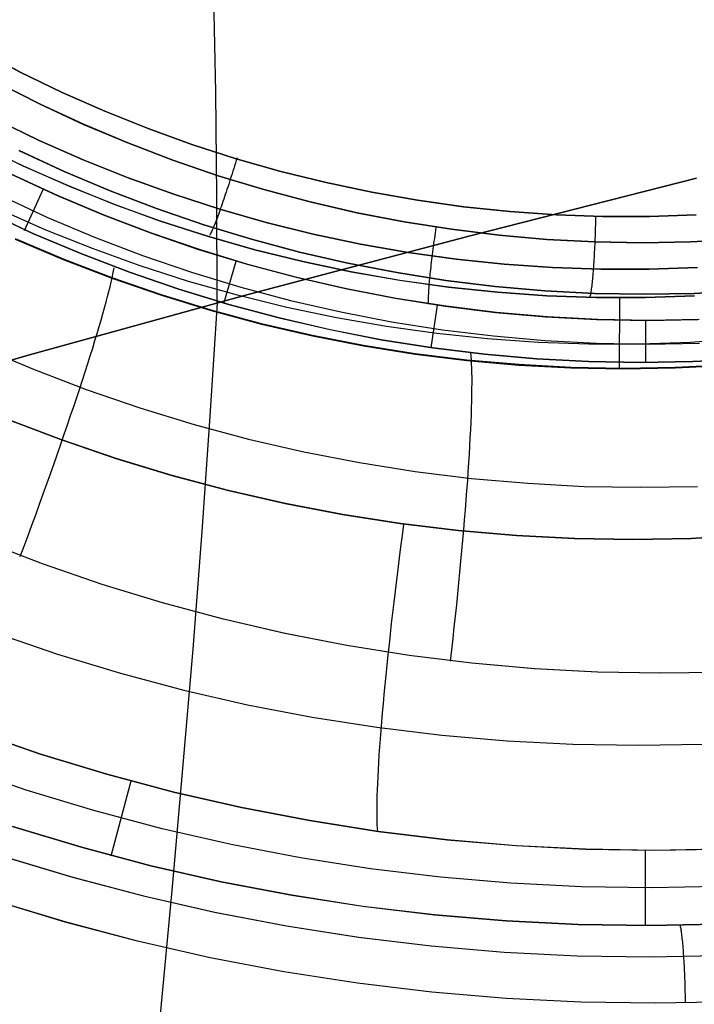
# Model space of a CAD drawing. Header units: millimetres. Extents: x -273 to 273, y -240 to 302.
# Tile 87 of 256: x -156 to -148, y 126 to 138. Entities that reach past the tile are written whole.
import ezdxf

# ---------------------------------------------------------------- set-up
doc = ezdxf.new("R2010")
doc.units = ezdxf.units.MM
doc.header["$MEASUREMENT"] = 0
doc.layers.add('IGES level 1', color=7, linetype='Continuous', true_color=0x3e413d)
doc.layers.add('IGES level 2', color=7, linetype='Continuous', true_color=0x008000)

msp = doc.modelspace()

# ---------------------------------------------------------------- linework, layer by layer
at = {"layer": 'IGES level 1'}
for p, q in [((-156.761, 137.749, 408.549), (-156.259, 137.485, 408.52)), ((-156.259, 137.485, 408.52), (-156.76, 137.749, 408.549)), ((-155.748, 137.238, 408.491), (-156.259, 137.485, 408.52)), ((-156.259, 137.485, 408.52), (-155.748, 137.238, 408.491)), ((-156.54, 137.358, 411.944), (-156.018, 137.094, 411.914)), ((-156.018, 137.094, 411.914), (-156.539, 137.358, 411.944)), ((-155.229, 137.009, 408.46), (-155.748, 137.238, 408.491)), ((-155.748, 137.238, 408.491), (-155.229, 137.009, 408.46)), ((-155.488, 136.849, 411.883), (-156.018, 137.094, 411.914)), ((-156.018, 137.094, 411.914), (-155.488, 136.848, 411.883)), ((-154.703, 136.798, 408.429), (-155.229, 137.009, 408.46)), ((-155.229, 137.009, 408.46), (-154.703, 136.798, 408.429)), ((-156.031, 136.654, 408.291), (-156.561, 136.911, 408.321)), ((-156.561, 136.911, 408.321), (-156.03, 136.654, 408.291)), ((-154.95, 136.622, 411.851), (-155.488, 136.849, 411.883)), ((-155.488, 136.848, 411.883), (-154.95, 136.622, 411.851)), ((-154.17, 136.605, 408.397), (-154.703, 136.798, 408.429)), ((-154.703, 136.798, 408.429), (-154.17, 136.605, 408.397)), ((-155.492, 136.416, 408.259), (-156.031, 136.654, 408.291)), ((-156.03, 136.654, 408.291), (-155.492, 136.416, 408.259)), ((-154.404, 136.413, 411.819), (-154.95, 136.622, 411.851)), ((-154.95, 136.622, 411.851), (-154.404, 136.413, 411.819)), ((-156.223, 136.341, 407.753), (-156.764, 136.603, 407.782)), ((-156.764, 136.603, 407.782), (-156.223, 136.342, 407.753)), ((-156.275, 136.529, 412.168), (-155.724, 136.274, 412.136)), ((-155.724, 136.274, 412.136), (-156.274, 136.529, 412.168)), ((-153.63, 136.431, 408.365), (-154.17, 136.605, 408.397)), ((-154.17, 136.605, 408.397), (-153.63, 136.431, 408.365)), ((-154.945, 136.197, 408.227), (-155.492, 136.416, 408.259)), ((-155.492, 136.416, 408.259), (-154.945, 136.197, 408.227)), ((-153.851, 136.224, 411.785), (-154.404, 136.413, 411.819)), ((-154.404, 136.413, 411.819), (-153.852, 136.224, 411.785)), ((-153.64, 136.376, 408.365), (-153.65, 136.343, 408.364)), ((-153.63, 136.409, 408.366), (-153.64, 136.376, 408.365)), ((-153.62, 136.442, 408.365), (-153.63, 136.409, 408.366)), ((-153.085, 136.276, 408.332), (-153.63, 136.431, 408.365)), ((-153.63, 136.431, 408.365), (-153.085, 136.276, 408.332)), ((-156.223, 136.342, 407.753), (-155.673, 136.099, 407.723)), ((-155.674, 136.099, 407.723), (-156.223, 136.341, 407.753)), ((-155.166, 136.039, 412.103), (-155.724, 136.274, 412.136)), ((-155.724, 136.274, 412.136), (-155.166, 136.039, 412.103)), ((-153.671, 136.277, 408.357), (-153.681, 136.245, 408.352)), ((-153.661, 136.31, 408.361), (-153.671, 136.277, 408.357)), ((-153.65, 136.343, 408.364), (-153.661, 136.31, 408.361)), ((-152.535, 136.14, 408.298), (-153.085, 136.276, 408.332)), ((-153.085, 136.276, 408.332), (-152.535, 136.14, 408.298)), ((-156.378, 136.246, 412.652), (-155.818, 135.987, 412.621)), ((-155.808, 135.983, 412.621), (-156.369, 136.243, 412.651)), ((-154.391, 135.997, 408.194), (-154.945, 136.197, 408.227)), ((-154.945, 136.197, 408.227), (-154.391, 135.997, 408.194)), ((-153.852, 136.224, 411.785), (-153.293, 136.054, 411.751)), ((-153.293, 136.054, 411.751), (-153.851, 136.224, 411.785)), ((-153.712, 136.149, 408.329), (-153.722, 136.117, 408.319)), ((-153.702, 136.18, 408.338), (-153.712, 136.149, 408.329)), ((-153.692, 136.212, 408.345), (-153.702, 136.18, 408.338)), ((-153.681, 136.245, 408.352), (-153.692, 136.212, 408.345)), ((-151.98, 136.023, 408.263), (-152.535, 136.14, 408.298)), ((-152.535, 136.14, 408.298), (-151.98, 136.023, 408.263)), ((-155.984, 136.052, 412.634), (-156.211, 135.552, 414.683)), ((-155.116, 135.875, 407.692), (-155.674, 136.099, 407.723)), ((-155.673, 136.099, 407.723), (-155.116, 135.876, 407.692)), ((-154.599, 135.823, 412.069), (-155.166, 136.039, 412.103)), ((-155.166, 136.039, 412.103), (-154.6, 135.823, 412.069)), ((-153.753, 136.025, 408.283), (-153.763, 135.995, 408.268)), ((-153.743, 136.055, 408.296), (-153.753, 136.025, 408.283)), ((-153.732, 136.086, 408.308), (-153.743, 136.055, 408.296)), ((-153.722, 136.117, 408.319), (-153.732, 136.086, 408.308)), ((-152.728, 135.904, 411.717), (-153.293, 136.054, 411.751)), ((-153.293, 136.054, 411.751), (-152.729, 135.904, 411.717)), ((-151.422, 135.925, 408.228), (-151.98, 136.023, 408.263)), ((-151.98, 136.023, 408.263), (-151.422, 135.925, 408.228)), ((-156.505, 135.985, 413.741), (-155.935, 135.721, 413.709)), ((-155.818, 135.987, 412.621), (-155.249, 135.747, 412.589)), ((-155.239, 135.743, 412.589), (-155.808, 135.983, 412.621)), ((-153.83, 135.816, 408.16), (-154.391, 135.997, 408.194)), ((-154.391, 135.997, 408.194), (-153.83, 135.816, 408.16)), ((-153.792, 135.909, 408.219), (-153.802, 135.881, 408.2)), ((-153.782, 135.937, 408.236), (-153.792, 135.909, 408.219)), ((-153.773, 135.966, 408.253), (-153.782, 135.937, 408.236)), ((-153.763, 135.995, 408.268), (-153.773, 135.966, 408.253)), ((-152.729, 135.904, 411.717), (-152.16, 135.773, 411.681)), ((-152.159, 135.773, 411.681), (-152.728, 135.904, 411.717)), ((-150.86, 135.846, 408.193), (-151.422, 135.925, 408.228)), ((-151.422, 135.925, 408.228), (-150.861, 135.846, 408.193)), ((-156.108, 135.522, 414.671), (-156.685, 135.79, 414.712)), ((-156.685, 135.79, 414.712), (-156.108, 135.522, 414.671)), ((-155.956, 135.566, 405.499), (-156.523, 135.816, 405.521)), ((-155.116, 135.876, 407.692), (-154.551, 135.672, 407.66)), ((-154.551, 135.671, 407.66), (-155.116, 135.875, 407.692)), ((-154.6, 135.823, 412.069), (-154.026, 135.627, 412.034)), ((-154.026, 135.627, 412.034), (-154.599, 135.823, 412.069)), ((-153.839, 135.777, 408.116), (-153.847, 135.753, 408.093)), ((-153.83, 135.802, 408.139), (-153.839, 135.777, 408.116)), ((-153.82, 135.827, 408.16), (-153.83, 135.802, 408.139)), ((-153.264, 135.655, 408.125), (-153.83, 135.816, 408.16)), ((-153.83, 135.816, 408.16), (-153.264, 135.655, 408.125)), ((-153.811, 135.854, 408.181), (-153.82, 135.828, 408.16)), ((-153.802, 135.881, 408.2), (-153.811, 135.854, 408.181)), ((-150.861, 135.846, 408.193), (-150.297, 135.787, 408.157)), ((-150.297, 135.787, 408.157), (-150.86, 135.846, 408.193)), ((-149.731, 135.748, 408.12), (-150.297, 135.787, 408.157)), ((-150.297, 135.787, 408.157), (-149.732, 135.748, 408.12)), ((-155.935, 135.721, 413.709), (-155.356, 135.477, 413.676)), ((-155.249, 135.747, 412.589), (-154.673, 135.527, 412.557)), ((-154.662, 135.523, 412.556), (-155.239, 135.743, 412.589)), ((-154.551, 135.672, 407.66), (-153.979, 135.487, 407.627)), ((-153.979, 135.487, 407.627), (-154.551, 135.671, 407.66)), ((-153.88, 135.666, 407.992), (-153.888, 135.646, 407.965)), ((-153.872, 135.686, 408.018), (-153.88, 135.666, 407.992)), ((-153.864, 135.708, 408.044), (-153.872, 135.686, 408.018)), ((-153.856, 135.73, 408.069), (-153.864, 135.708, 408.044)), ((-153.847, 135.753, 408.093), (-153.856, 135.73, 408.069)), ((-152.16, 135.773, 411.681), (-151.586, 135.662, 411.646)), ((-151.586, 135.662, 411.645), (-152.159, 135.773, 411.681)), ((-151.009, 135.571, 411.609), (-151.586, 135.662, 411.645)), ((-151.586, 135.662, 411.646), (-151.01, 135.571, 411.609)), ((-149.732, 135.748, 408.12), (-149.165, 135.728, 408.083)), ((-149.165, 135.728, 408.083), (-149.731, 135.748, 408.12)), ((-149.256, 135.66, 408.088), (-149.257, 135.626, 408.086)), ((-149.255, 135.695, 408.089), (-149.256, 135.66, 408.088)), ((-149.254, 135.729, 408.089), (-149.255, 135.695, 408.089)), ((-148.598, 135.728, 408.046), (-149.165, 135.728, 408.083)), ((-149.165, 135.728, 408.083), (-148.599, 135.728, 408.046)), ((-148.599, 135.728, 408.046), (-148.032, 135.747, 408.009)), ((-148.032, 135.747, 408.009), (-148.598, 135.728, 408.046)), ((-155.381, 135.337, 405.477), (-155.956, 135.566, 405.499)), ((-153.446, 135.451, 411.999), (-154.026, 135.627, 412.034)), ((-154.026, 135.627, 412.034), (-153.446, 135.451, 411.999)), ((-153.929, 135.548, 407.788), (-153.935, 135.535, 407.756)), ((-153.923, 135.562, 407.819), (-153.929, 135.548, 407.788)), ((-153.916, 135.576, 407.849), (-153.923, 135.562, 407.819)), ((-153.91, 135.592, 407.879), (-153.916, 135.576, 407.849)), ((-153.903, 135.609, 407.908), (-153.91, 135.592, 407.879)), ((-153.895, 135.627, 407.937), (-153.903, 135.609, 407.908)), ((-153.888, 135.646, 407.965), (-153.895, 135.627, 407.937)), ((-152.692, 135.513, 408.09), (-153.264, 135.655, 408.125)), ((-153.264, 135.655, 408.125), (-152.692, 135.513, 408.09)), ((-151.204, 135.561, 411.623), (-151.208, 135.527, 411.625)), ((-151.199, 135.595, 411.621), (-151.204, 135.561, 411.623)), ((-151.01, 135.571, 411.609), (-150.43, 135.5, 411.572)), ((-150.43, 135.5, 411.572), (-151.009, 135.571, 411.609)), ((-149.259, 135.557, 408.078), (-149.26, 135.523, 408.072)), ((-149.258, 135.591, 408.082), (-149.259, 135.557, 408.078)), ((-149.257, 135.626, 408.086), (-149.258, 135.591, 408.082)), ((-156.32, 135.451, 404.555), (-155.736, 135.203, 404.52)), ((-155.735, 135.207, 404.52), (-156.319, 135.455, 404.555)), ((-155.523, 135.275, 414.629), (-156.108, 135.522, 414.671)), ((-156.108, 135.522, 414.671), (-155.523, 135.275, 414.629)), ((-155.356, 135.477, 413.676), (-154.77, 135.253, 413.642)), ((-154.673, 135.527, 412.557), (-154.089, 135.327, 412.524)), ((-154.078, 135.324, 412.523), (-154.662, 135.523, 412.556)), ((-153.402, 135.323, 407.594), (-153.979, 135.487, 407.627)), ((-153.979, 135.487, 407.627), (-153.402, 135.323, 407.594)), ((-153.95, 135.503, 407.659), (-153.955, 135.494, 407.626)), ((-153.945, 135.512, 407.692), (-153.95, 135.503, 407.659)), ((-153.94, 135.523, 407.724), (-153.945, 135.512, 407.692)), ((-153.935, 135.535, 407.756), (-153.94, 135.523, 407.724)), ((-152.861, 135.295, 411.963), (-153.446, 135.451, 411.999)), ((-153.446, 135.451, 411.999), (-152.861, 135.295, 411.963)), ((-152.116, 135.392, 408.054), (-152.692, 135.513, 408.09)), ((-152.692, 135.513, 408.09), (-152.116, 135.392, 408.054)), ((-151.223, 135.427, 411.641), (-151.227, 135.394, 411.648)), ((-151.218, 135.46, 411.634), (-151.223, 135.427, 411.641)), ((-151.213, 135.494, 411.629), (-151.218, 135.46, 411.634)), ((-151.208, 135.527, 411.625), (-151.213, 135.494, 411.629)), ((-149.848, 135.449, 411.535), (-150.43, 135.5, 411.572)), ((-150.43, 135.5, 411.572), (-149.849, 135.449, 411.535)), ((-149.849, 135.449, 411.535), (-149.266, 135.419, 411.497)), ((-149.265, 135.419, 411.497), (-149.848, 135.449, 411.535)), ((-149.266, 135.419, 411.497), (-148.682, 135.408, 411.459)), ((-149.264, 135.422, 408.048), (-149.265, 135.389, 408.037)), ((-148.681, 135.408, 411.459), (-149.265, 135.419, 411.497)), ((-149.263, 135.456, 408.057), (-149.264, 135.422, 408.048)), ((-149.261, 135.489, 408.065), (-149.263, 135.456, 408.057)), ((-149.26, 135.523, 408.072), (-149.261, 135.489, 408.065)), ((-148.682, 135.408, 411.459), (-148.098, 135.418, 411.42)), ((-148.098, 135.418, 411.42), (-148.681, 135.408, 411.459)), ((-147.515, 135.448, 411.381), (-148.098, 135.418, 411.42)), ((-148.098, 135.418, 411.42), (-147.515, 135.448, 411.381)), ((-154.799, 135.127, 405.453), (-155.381, 135.337, 405.477)), ((-154.089, 135.327, 412.524), (-153.498, 135.147, 412.49)), ((-153.487, 135.144, 412.489), (-154.078, 135.324, 412.523)), ((-152.819, 135.178, 407.56), (-153.402, 135.323, 407.594)), ((-153.402, 135.323, 407.594), (-152.819, 135.179, 407.56)), ((-151.536, 135.29, 408.018), (-152.116, 135.392, 408.054)), ((-152.116, 135.392, 408.054), (-151.536, 135.29, 408.018)), ((-151.236, 135.329, 411.666), (-151.24, 135.296, 411.677)), ((-151.232, 135.361, 411.656), (-151.236, 135.329, 411.666)), ((-151.227, 135.394, 411.648), (-151.232, 135.361, 411.656)), ((-149.269, 135.325, 408.013), (-149.27, 135.293, 407.999)), ((-149.267, 135.357, 408.026), (-149.269, 135.325, 408.013)), ((-149.265, 135.389, 408.037), (-149.267, 135.357, 408.026)), ((-155.736, 135.203, 404.52), (-155.143, 134.975, 404.485)), ((-155.142, 134.979, 404.485), (-155.735, 135.207, 404.52)), ((-154.929, 135.048, 414.586), (-155.523, 135.275, 414.629)), ((-155.523, 135.275, 414.629), (-154.929, 135.048, 414.586)), ((-154.77, 135.253, 413.642), (-154.175, 135.05, 413.607)), ((-153.634, 135.18, 412.499), (-153.785, 134.665, 414.503)), ((-152.27, 135.159, 411.926), (-152.861, 135.295, 411.963)), ((-152.861, 135.295, 411.963), (-152.27, 135.159, 411.926)), ((-152.819, 135.179, 407.56), (-152.231, 135.054, 407.526)), ((-152.231, 135.054, 407.525), (-152.819, 135.178, 407.56)), ((-150.953, 135.208, 407.981), (-151.536, 135.29, 408.018)), ((-151.536, 135.29, 408.018), (-150.953, 135.208, 407.981)), ((-151.252, 135.202, 411.715), (-151.255, 135.172, 411.731)), ((-151.248, 135.233, 411.702), (-151.252, 135.202, 411.715)), ((-151.244, 135.265, 411.689), (-151.248, 135.233, 411.702)), ((-151.24, 135.296, 411.677), (-151.244, 135.265, 411.689)), ((-150.367, 135.147, 407.943), (-150.953, 135.208, 407.981)), ((-150.953, 135.208, 407.981), (-150.367, 135.147, 407.943)), ((-149.275, 135.201, 407.951), (-149.277, 135.172, 407.933)), ((-149.274, 135.231, 407.968), (-149.275, 135.201, 407.951)), ((-149.272, 135.262, 407.984), (-149.274, 135.231, 407.968)), ((-149.27, 135.293, 407.999), (-149.272, 135.262, 407.984)), ((-155.132, 135.024, 414.864), (-155.124, 135.066, 414.734)), ((-155.124, 135.066, 414.734), (-155.118, 135.104, 414.603)), ((-154.21, 134.938, 405.43), (-154.799, 135.127, 405.453)), ((-153.498, 135.147, 412.49), (-152.902, 134.988, 412.455)), ((-152.891, 134.985, 412.454), (-153.487, 135.144, 412.489)), ((-151.675, 135.044, 411.889), (-152.27, 135.159, 411.926)), ((-152.27, 135.159, 411.926), (-151.676, 135.044, 411.889)), ((-151.265, 135.084, 411.782), (-151.268, 135.055, 411.801)), ((-151.262, 135.112, 411.764), (-151.265, 135.084, 411.782)), ((-151.259, 135.142, 411.747), (-151.262, 135.112, 411.764)), ((-151.255, 135.172, 411.731), (-151.259, 135.142, 411.747)), ((-149.78, 135.106, 407.905), (-150.367, 135.147, 407.943)), ((-150.367, 135.147, 407.943), (-149.78, 135.106, 407.905)), ((-149.192, 135.085, 407.867), (-149.78, 135.106, 407.905)), ((-149.78, 135.106, 407.905), (-149.192, 135.085, 407.867)), ((-149.285, 135.061, 407.852), (-149.287, 135.036, 407.83)), ((-149.283, 135.087, 407.873), (-149.285, 135.061, 407.852)), ((-149.281, 135.115, 407.894), (-149.283, 135.087, 407.873)), ((-149.279, 135.143, 407.914), (-149.281, 135.115, 407.894)), ((-149.277, 135.172, 407.933), (-149.279, 135.143, 407.914)), ((-148.603, 135.085, 407.829), (-149.192, 135.085, 407.867)), ((-149.192, 135.085, 407.867), (-148.603, 135.085, 407.829)), ((-148.015, 135.105, 407.79), (-148.603, 135.085, 407.829)), ((-148.603, 135.085, 407.829), (-148.015, 135.105, 407.79)), ((-155.153, 134.927, 415.119), (-155.142, 134.978, 414.992)), ((-155.143, 134.975, 404.485), (-154.542, 134.768, 404.449)), ((-155.142, 134.978, 414.992), (-155.132, 135.024, 414.864)), ((-154.541, 134.772, 404.449), (-155.142, 134.979, 404.485)), ((-154.328, 134.841, 414.542), (-154.929, 135.048, 414.586)), ((-154.929, 135.048, 414.586), (-154.328, 134.842, 414.542)), ((-153.615, 134.769, 405.406), (-154.21, 134.938, 405.43)), ((-154.175, 135.05, 413.607), (-153.575, 134.867, 413.572)), ((-152.902, 134.988, 412.455), (-152.301, 134.849, 412.42)), ((-152.289, 134.847, 412.419), (-152.891, 134.985, 412.454)), ((-151.64, 134.95, 407.49), (-152.231, 135.054, 407.525)), ((-152.231, 135.054, 407.526), (-151.64, 134.951, 407.49)), ((-151.676, 135.044, 411.889), (-151.077, 134.95, 411.851)), ((-151.077, 134.95, 411.851), (-151.675, 135.044, 411.889)), ((-151.64, 134.951, 407.49), (-151.045, 134.868, 407.455)), ((-151.045, 134.867, 407.455), (-151.64, 134.95, 407.49)), ((-151.279, 134.949, 411.887), (-151.281, 134.926, 411.909)), ((-151.277, 134.974, 411.865), (-151.279, 134.949, 411.887)), ((-151.274, 135.001, 411.842), (-151.276, 134.975, 411.864)), ((-151.271, 135.028, 411.821), (-151.274, 135.001, 411.842)), ((-151.268, 135.055, 411.801), (-151.271, 135.028, 411.821)), ((-150.476, 134.876, 411.813), (-151.077, 134.95, 411.851)), ((-151.077, 134.95, 411.851), (-150.476, 134.876, 411.813)), ((-149.296, 134.943, 407.733), (-149.298, 134.922, 407.707)), ((-149.294, 134.965, 407.758), (-149.296, 134.943, 407.733)), ((-149.291, 134.988, 407.783), (-149.294, 134.965, 407.758)), ((-149.289, 135.011, 407.807), (-149.291, 134.988, 407.783)), ((-149.287, 135.036, 407.83), (-149.289, 135.011, 407.807)), ((-155.18, 134.815, 415.367), (-155.166, 134.873, 415.244)), ((-155.166, 134.873, 415.244), (-155.153, 134.927, 415.119)), ((-154.328, 134.842, 414.542), (-153.72, 134.656, 414.497)), ((-153.72, 134.656, 414.497), (-154.328, 134.841, 414.542)), ((-153.575, 134.867, 413.572), (-152.968, 134.706, 413.536)), ((-152.301, 134.849, 412.42), (-151.695, 134.732, 412.384)), ((-151.683, 134.73, 412.383), (-152.289, 134.847, 412.419)), ((-151.289, 134.818, 412.034), (-151.29, 134.799, 412.061)), ((-151.288, 134.838, 412.008), (-151.289, 134.818, 412.034)), ((-151.286, 134.859, 411.982), (-151.288, 134.838, 412.008)), ((-151.285, 134.88, 411.957), (-151.286, 134.859, 411.982)), ((-151.283, 134.903, 411.933), (-151.285, 134.88, 411.957)), ((-151.281, 134.926, 411.909), (-151.283, 134.903, 411.933)), ((-151.045, 134.868, 407.455), (-150.448, 134.805, 407.419)), ((-150.448, 134.805, 407.419), (-151.045, 134.867, 407.455)), ((-149.872, 134.824, 411.774), (-150.476, 134.876, 411.813)), ((-150.476, 134.876, 411.813), (-149.872, 134.824, 411.774)), ((-149.267, 134.792, 411.735), (-149.872, 134.824, 411.774)), ((-149.872, 134.824, 411.774), (-149.267, 134.792, 411.735)), ((-149.309, 134.83, 407.567), (-149.311, 134.814, 407.538)), ((-149.307, 134.846, 407.597), (-149.309, 134.83, 407.567)), ((-149.305, 134.864, 407.625), (-149.307, 134.846, 407.597)), ((-149.302, 134.882, 407.653), (-149.305, 134.864, 407.625)), ((-149.3, 134.902, 407.68), (-149.302, 134.882, 407.653)), ((-149.298, 134.922, 407.707), (-149.3, 134.902, 407.68)), ((-147.451, 134.823, 411.615), (-148.056, 134.792, 411.655)), ((-148.056, 134.792, 411.655), (-147.451, 134.823, 411.615)), ((-155.213, 134.687, 415.607), (-155.196, 134.753, 415.488)), ((-155.196, 134.753, 415.488), (-155.18, 134.815, 415.367)), ((-154.542, 134.768, 404.449), (-153.935, 134.582, 404.412)), ((-153.934, 134.586, 404.412), (-154.541, 134.772, 404.449)), ((-153.014, 134.621, 405.381), (-153.615, 134.769, 405.406)), ((-152.968, 134.706, 413.536), (-152.356, 134.565, 413.499)), ((-151.695, 134.732, 412.384), (-151.086, 134.635, 412.347)), ((-151.073, 134.634, 412.347), (-151.683, 134.73, 412.383)), ((-151.292, 134.764, 412.117), (-151.293, 134.748, 412.146)), ((-151.293, 134.748, 412.146), (-151.293, 134.733, 412.175)), ((-151.293, 134.733, 412.175), (-151.293, 134.719, 412.205)), ((-151.293, 134.719, 412.205), (-151.293, 134.705, 412.235)), ((-151.293, 134.705, 412.235), (-151.293, 134.693, 412.266)), ((-151.291, 134.781, 412.089), (-151.292, 134.764, 412.117)), ((-151.29, 134.799, 412.061), (-151.291, 134.781, 412.089)), ((-149.849, 134.763, 407.382), (-150.448, 134.805, 407.419)), ((-150.448, 134.805, 407.419), (-149.849, 134.763, 407.382)), ((-149.249, 134.742, 407.345), (-149.849, 134.763, 407.382)), ((-149.849, 134.763, 407.382), (-149.249, 134.742, 407.346)), ((-149.323, 134.753, 407.382), (-149.325, 134.743, 407.35)), ((-149.321, 134.763, 407.414), (-149.323, 134.753, 407.382)), ((-149.318, 134.774, 407.446), (-149.321, 134.763, 407.414)), ((-149.316, 134.787, 407.477), (-149.318, 134.774, 407.446)), ((-149.314, 134.8, 407.507), (-149.316, 134.787, 407.477)), ((-149.311, 134.814, 407.538), (-149.314, 134.8, 407.507)), ((-148.662, 134.781, 411.695), (-149.267, 134.792, 411.735)), ((-149.267, 134.792, 411.735), (-148.662, 134.781, 411.695)), ((-148.649, 134.742, 407.308), (-149.249, 134.742, 407.345)), ((-149.249, 134.742, 407.346), (-148.649, 134.742, 407.308)), ((-148.965, 133.874, 404.098), (-148.96, 134.739, 407.328)), ((-148.056, 134.792, 411.655), (-148.662, 134.781, 411.695)), ((-148.662, 134.781, 411.695), (-148.056, 134.792, 411.655)), ((-148.049, 134.762, 407.271), (-148.649, 134.742, 407.308)), ((-148.649, 134.742, 407.308), (-148.049, 134.762, 407.271)), ((-155.253, 134.544, 415.837), (-155.232, 134.617, 415.723)), ((-155.232, 134.617, 415.723), (-155.213, 134.687, 415.607)), ((-153.935, 134.582, 404.412), (-153.321, 134.417, 404.375)), ((-153.321, 134.421, 404.375), (-153.934, 134.586, 404.412)), ((-153.107, 134.492, 414.451), (-153.72, 134.656, 414.497)), ((-153.72, 134.656, 414.497), (-153.107, 134.492, 414.451)), ((-152.408, 134.493, 405.356), (-153.014, 134.621, 405.381)), ((-151.293, 134.693, 412.266), (-151.293, 134.682, 412.297)), ((-151.293, 134.682, 412.297), (-151.293, 134.671, 412.328)), ((-151.293, 134.671, 412.328), (-151.292, 134.662, 412.36)), ((-151.184, 134.647, 412.353), (-151.259, 134.128, 414.31)), ((-151.086, 134.635, 412.347), (-150.473, 134.56, 412.31)), ((-150.46, 134.559, 412.31), (-151.073, 134.634, 412.347)), ((-155.299, 134.387, 416.056), (-155.275, 134.467, 415.948)), ((-155.275, 134.467, 415.948), (-155.253, 134.544, 415.837)), ((-152.487, 134.349, 414.404), (-153.107, 134.492, 414.451)), ((-153.107, 134.492, 414.451), (-152.487, 134.35, 414.404)), ((-151.799, 134.387, 405.33), (-152.408, 134.493, 405.356)), ((-152.356, 134.565, 413.499), (-151.739, 134.446, 413.462)), ((-150.473, 134.56, 412.31), (-149.859, 134.506, 412.273)), ((-149.846, 134.506, 412.272), (-150.46, 134.559, 412.31)), ((-149.859, 134.506, 412.273), (-149.243, 134.473, 412.235)), ((-149.229, 134.473, 412.234), (-149.846, 134.506, 412.272)), ((-149.243, 134.473, 412.235), (-148.626, 134.462, 412.197)), ((-148.612, 134.463, 412.196), (-149.229, 134.473, 412.234)), ((-148.649, 134.462, 412.198), (-148.649, 133.951, 414.106)), ((-148.626, 134.462, 412.197), (-148.009, 134.472, 412.159)), ((-147.995, 134.473, 412.158), (-148.612, 134.463, 412.196)), ((-155.324, 134.303, 416.161), (-155.299, 134.387, 416.056)), ((-152.702, 134.278, 404.336), (-153.321, 134.421, 404.375)), ((-153.321, 134.417, 404.375), (-152.703, 134.274, 404.336)), ((-152.487, 134.35, 414.404), (-151.864, 134.228, 414.357)), ((-151.864, 134.228, 414.357), (-152.487, 134.349, 414.404)), ((-151.186, 134.302, 405.304), (-151.799, 134.387, 405.33)), ((-151.739, 134.446, 413.462), (-151.119, 134.349, 413.424)), ((-151.119, 134.349, 413.424), (-150.496, 134.273, 413.386)), ((-155.35, 134.216, 416.264), (-155.324, 134.303, 416.161)), ((-152.703, 134.274, 404.336), (-152.079, 134.153, 404.297)), ((-152.079, 134.157, 404.297), (-152.702, 134.278, 404.336)), ((-151.236, 134.129, 414.309), (-151.864, 134.228, 414.357)), ((-151.864, 134.228, 414.357), (-151.236, 134.129, 414.309)), ((-150.571, 134.238, 405.278), (-151.186, 134.302, 405.304)), ((-149.953, 134.195, 405.251), (-150.571, 134.238, 405.278)), ((-150.496, 134.273, 413.386), (-149.871, 134.218, 413.347)), ((-149.871, 134.218, 413.347), (-149.244, 134.186, 413.307)), ((-147.481, 134.238, 405.142), (-148.098, 134.195, 405.17)), ((-156.734, 134.136, 416.881), (-156.099, 133.868, 416.839)), ((-155.407, 134.033, 416.459), (-155.378, 134.126, 416.363)), ((-155.378, 134.126, 416.363), (-155.35, 134.216, 416.264)), ((-151.452, 134.057, 404.258), (-152.079, 134.157, 404.297)), ((-152.079, 134.153, 404.297), (-151.452, 134.053, 404.258)), ((-150.606, 134.051, 414.26), (-151.236, 134.129, 414.309)), ((-151.236, 134.129, 414.309), (-150.606, 134.052, 414.26)), ((-149.335, 134.174, 405.224), (-149.953, 134.195, 405.251)), ((-148.716, 134.174, 405.197), (-149.335, 134.174, 405.224)), ((-149.244, 134.186, 413.307), (-148.616, 134.175, 413.268)), ((-148.098, 134.195, 405.17), (-148.716, 134.174, 405.197)), ((-148.616, 134.175, 413.268), (-147.988, 134.186, 413.228)), ((-155.437, 133.937, 416.551), (-155.407, 134.033, 416.459)), ((-150.822, 133.979, 404.218), (-151.452, 134.057, 404.258)), ((-151.452, 134.053, 404.258), (-150.822, 133.975, 404.218)), ((-150.189, 133.924, 404.177), (-150.822, 133.979, 404.218)), ((-150.77, 134.028, 414.405), (-150.774, 134.067, 414.272)), ((-150.767, 133.984, 414.537), (-150.77, 134.028, 414.405)), ((-150.764, 133.936, 414.667), (-150.767, 133.984, 414.537)), ((-150.606, 134.052, 414.26), (-149.973, 133.996, 414.211)), ((-149.973, 133.996, 414.211), (-150.606, 134.051, 414.26)), ((-149.339, 133.962, 414.161), (-149.973, 133.996, 414.211)), ((-149.973, 133.996, 414.211), (-149.339, 133.963, 414.161)), ((-147.435, 133.994, 414.008), (-148.069, 133.962, 414.059)), ((-148.069, 133.962, 414.059), (-147.435, 133.994, 414.008)), ((-156.099, 133.868, 416.839), (-155.456, 133.621, 416.796)), ((-155.469, 133.838, 416.64), (-155.437, 133.937, 416.551)), ((-150.822, 133.975, 404.218), (-150.189, 133.919, 404.177)), ((-150.762, 133.884, 414.795), (-150.764, 133.936, 414.667)), ((-150.76, 133.827, 414.921), (-150.762, 133.884, 414.795)), ((-149.555, 133.89, 404.136), (-150.189, 133.924, 404.177)), ((-150.189, 133.919, 404.177), (-149.555, 133.886, 404.136)), ((-148.92, 133.878, 404.095), (-149.555, 133.89, 404.136)), ((-149.555, 133.886, 404.136), (-148.92, 133.874, 404.095)), ((-149.339, 133.963, 414.161), (-148.704, 133.951, 414.11)), ((-148.704, 133.951, 414.11), (-149.339, 133.962, 414.161)), ((-148.286, 133.889, 404.053), (-148.92, 133.878, 404.095)), ((-148.92, 133.874, 404.095), (-148.286, 133.885, 404.053)), ((-148.069, 133.962, 414.059), (-148.704, 133.951, 414.11)), ((-148.704, 133.951, 414.11), (-148.069, 133.962, 414.059)), ((-147.652, 133.922, 404.011), (-148.286, 133.889, 404.053)), ((-148.286, 133.885, 404.053), (-147.652, 133.917, 404.011)), ((-155.502, 133.736, 416.726), (-155.469, 133.838, 416.64)), ((-150.759, 133.766, 415.045), (-150.76, 133.827, 414.921)), ((-150.759, 133.701, 415.167), (-150.759, 133.766, 415.045)), ((-155.572, 133.525, 416.885), (-155.536, 133.632, 416.808)), ((-155.536, 133.632, 416.808), (-155.502, 133.736, 416.726)), ((-155.456, 133.621, 416.796), (-154.804, 133.397, 416.752)), ((-150.761, 133.558, 415.405), (-150.76, 133.631, 415.287)), ((-150.76, 133.631, 415.287), (-150.759, 133.701, 415.167)), ((-155.608, 133.416, 416.96), (-155.572, 133.525, 416.885)), ((-150.762, 133.48, 415.519), (-150.761, 133.558, 415.405)), ((-155.646, 133.305, 417.03), (-155.608, 133.416, 416.96)), ((-154.804, 133.397, 416.752), (-154.144, 133.196, 416.707)), ((-150.767, 133.313, 415.741), (-150.764, 133.399, 415.631)), ((-150.764, 133.399, 415.631), (-150.762, 133.48, 415.519)), ((-156.431, 133.265, 404.606), (-155.767, 133.012, 404.566)), ((-155.765, 133.012, 404.566), (-156.43, 133.265, 404.606)), ((-155.684, 133.191, 417.096), (-155.646, 133.305, 417.03)), ((-150.771, 133.225, 415.847), (-150.767, 133.313, 415.741)), ((-155.724, 133.076, 417.158), (-155.684, 133.191, 417.096)), ((-154.144, 133.196, 416.707), (-153.479, 133.018, 416.661)), ((-150.775, 133.132, 415.95), (-150.771, 133.225, 415.847)), ((-155.765, 132.958, 417.215), (-155.724, 133.076, 417.158)), ((-150.785, 132.937, 416.146), (-150.78, 133.036, 416.049)), ((-150.78, 133.036, 416.049), (-150.775, 133.132, 415.95)), ((-155.806, 132.84, 417.269), (-155.765, 132.958, 417.215)), ((-155.767, 133.012, 404.566), (-155.094, 132.782, 404.526)), ((-155.092, 132.782, 404.526), (-155.765, 133.012, 404.566)), ((-153.479, 133.018, 416.661), (-152.807, 132.863, 416.614)), ((-150.791, 132.834, 416.239), (-150.785, 132.937, 416.146)), ((-155.848, 132.719, 417.318), (-155.806, 132.84, 417.269)), ((-155.094, 132.782, 404.526), (-154.414, 132.576, 404.484)), ((-154.412, 132.576, 404.484), (-155.092, 132.782, 404.526)), ((-152.807, 132.863, 416.614), (-152.131, 132.732, 416.567)), ((-150.798, 132.729, 416.328), (-150.791, 132.834, 416.239)), ((-155.891, 132.597, 417.363), (-155.848, 132.719, 417.318)), ((-152.131, 132.732, 416.567), (-151.45, 132.624, 416.519)), ((-150.805, 132.62, 416.414), (-150.798, 132.729, 416.328)), ((-155.935, 132.474, 417.403), (-155.891, 132.597, 417.363)), ((-154.414, 132.576, 404.484), (-153.726, 132.393, 404.442)), ((-153.725, 132.393, 404.442), (-154.412, 132.576, 404.484)), ((-151.45, 132.624, 416.519), (-150.766, 132.54, 416.47)), ((-150.812, 132.509, 416.495), (-150.805, 132.62, 416.414)), ((-155.98, 132.35, 417.439), (-155.935, 132.474, 417.403)), ((-150.821, 132.394, 416.573), (-150.812, 132.509, 416.495)), ((-150.766, 132.54, 416.47), (-150.08, 132.48, 416.42)), ((-150.08, 132.48, 416.42), (-149.392, 132.443, 416.37)), ((-149.392, 132.443, 416.37), (-148.703, 132.431, 416.32)), ((-148.703, 132.431, 416.32), (-148.015, 132.443, 416.269)), ((-156.025, 132.224, 417.47), (-155.98, 132.35, 417.439)), ((-153.726, 132.393, 404.442), (-153.033, 132.235, 404.399)), ((-153.032, 132.235, 404.399), (-153.725, 132.393, 404.442)), ((-150.83, 132.278, 416.647), (-150.821, 132.394, 416.573)), ((-156.071, 132.098, 417.497), (-156.025, 132.224, 417.47)), ((-153.033, 132.235, 404.399), (-152.335, 132.101, 404.355)), ((-152.334, 132.101, 404.355), (-153.032, 132.235, 404.399)), ((-150.839, 132.158, 416.717), (-150.83, 132.278, 416.647)), ((-156.117, 131.971, 417.519), (-156.071, 132.098, 417.497)), ((-152.335, 132.101, 404.355), (-151.633, 131.991, 404.311)), ((-151.632, 131.991, 404.311), (-152.334, 132.101, 404.355)), ((-150.849, 132.037, 416.783), (-150.839, 132.158, 416.717)), ((-156.164, 131.844, 417.536), (-156.117, 131.971, 417.519)), ((-151.633, 131.991, 404.311), (-150.928, 131.905, 404.266)), ((-150.926, 131.905, 404.266), (-151.632, 131.991, 404.311)), ((-151.592, 131.982, 404.308), (-151.61, 131.845, 404.315)), ((-150.859, 131.913, 416.844), (-150.849, 132.037, 416.783)), ((-156.211, 131.716, 417.549), (-156.164, 131.844, 417.536)), ((-151.61, 131.845, 404.315), (-151.628, 131.708, 404.326)), ((-150.928, 131.905, 404.266), (-150.219, 131.844, 404.221)), ((-150.218, 131.844, 404.221), (-150.926, 131.905, 404.266)), ((-150.87, 131.787, 416.901), (-150.859, 131.913, 416.844)), ((-150.219, 131.844, 404.221), (-149.51, 131.808, 404.175)), ((-149.508, 131.808, 404.175), (-150.218, 131.844, 404.221)), ((-148.089, 131.81, 404.082), (-147.379, 131.848, 404.035)), ((-147.378, 131.848, 404.035), (-148.087, 131.81, 404.082)), ((-155.99, 131.499, 417.537), (-156.708, 131.774, 417.581)), ((-155.988, 131.499, 417.537), (-156.706, 131.774, 417.58)), ((-156.259, 131.588, 417.557), (-156.211, 131.716, 417.549)), ((-151.628, 131.708, 404.326), (-151.646, 131.572, 404.342)), ((-150.882, 131.66, 416.954), (-150.87, 131.787, 416.901)), ((-149.51, 131.808, 404.175), (-148.799, 131.797, 404.129)), ((-148.798, 131.797, 404.128), (-149.508, 131.808, 404.175)), ((-148.799, 131.797, 404.129), (-148.089, 131.81, 404.082)), ((-148.087, 131.81, 404.082), (-148.798, 131.797, 404.128)), ((-150.894, 131.531, 417.002), (-150.882, 131.66, 416.954)), ((-155.264, 131.249, 417.493), (-155.99, 131.499, 417.537)), ((-155.262, 131.249, 417.493), (-155.988, 131.499, 417.537)), ((-151.646, 131.572, 404.342), (-151.663, 131.436, 404.362)), ((-150.906, 131.4, 417.046), (-150.894, 131.531, 417.002)), ((-151.663, 131.436, 404.362), (-151.68, 131.301, 404.388)), ((-150.919, 131.268, 417.085), (-150.906, 131.4, 417.046)), ((-154.529, 131.024, 417.448), (-155.264, 131.249, 417.493)), ((-154.527, 131.025, 417.448), (-155.262, 131.249, 417.493)), ((-151.68, 131.301, 404.388), (-151.696, 131.167, 404.418)), ((-150.932, 131.134, 417.119), (-150.919, 131.268, 417.085)), ((-151.696, 131.167, 404.418), (-151.712, 131.034, 404.452)), ((-150.946, 131, 417.149), (-150.932, 131.134, 417.119)), ((-153.787, 130.825, 417.402), (-154.529, 131.024, 417.448)), ((-153.785, 130.826, 417.402), (-154.527, 131.025, 417.448)), ((-151.712, 131.034, 404.452), (-151.727, 130.902, 404.491)), ((-150.96, 130.864, 417.174), (-150.946, 131, 417.149)), ((-151.727, 130.902, 404.491), (-151.742, 130.772, 404.535)), ((-150.975, 130.728, 417.195), (-150.96, 130.864, 417.174)), ((-153.038, 130.653, 417.356), (-153.787, 130.825, 417.402)), ((-153.036, 130.653, 417.356), (-153.785, 130.826, 417.402)), ((-151.742, 130.772, 404.535), (-151.756, 130.643, 404.583)), ((-156.561, 130.659, 405.565), (-155.805, 130.4, 405.52)), ((-152.284, 130.506, 417.308), (-153.038, 130.653, 417.356)), ((-152.282, 130.506, 417.308), (-153.036, 130.653, 417.356)), ((-151.756, 130.643, 404.583), (-151.77, 130.516, 404.636)), ((-150.989, 130.591, 417.211), (-150.975, 130.728, 417.195)), ((-151.526, 130.385, 417.26), (-152.284, 130.506, 417.308)), ((-151.523, 130.385, 417.26), (-152.282, 130.506, 417.308)), ((-151.77, 130.516, 404.636), (-151.784, 130.391, 404.693)), ((-151.005, 130.454, 417.222), (-150.989, 130.591, 417.211)), ((-155.805, 130.4, 405.52), (-155.041, 130.168, 405.473)), ((-151.784, 130.391, 404.693), (-151.797, 130.267, 404.755)), ((-150.763, 130.291, 417.211), (-151.526, 130.385, 417.26)), ((-150.761, 130.291, 417.211), (-151.523, 130.385, 417.26)), ((-151.02, 130.317, 417.228), (-151.005, 130.454, 417.222)), ((-151.797, 130.267, 404.755), (-151.809, 130.146, 404.82)), ((-149.998, 130.223, 417.162), (-150.763, 130.291, 417.211)), ((-149.996, 130.223, 417.162), (-150.761, 130.291, 417.211)), ((-155.041, 130.168, 405.473), (-154.269, 129.963, 405.425)), ((-151.809, 130.146, 404.82), (-151.821, 130.027, 404.89)), ((-149.231, 130.182, 417.112), (-149.998, 130.223, 417.162)), ((-149.229, 130.182, 417.112), (-149.996, 130.223, 417.162)), ((-148.463, 130.168, 417.062), (-149.231, 130.182, 417.112)), ((-148.461, 130.168, 417.062), (-149.229, 130.182, 417.112)), ((-147.695, 130.18, 417.011), (-148.463, 130.168, 417.062)), ((-147.693, 130.18, 417.011), (-148.461, 130.168, 417.062)), ((-151.821, 130.027, 404.89), (-151.832, 129.911, 404.964)), ((-154.269, 129.963, 405.425), (-153.491, 129.785, 405.377)), ((-151.832, 129.911, 404.964), (-151.842, 129.797, 405.042)), ((-153.491, 129.785, 405.377), (-152.707, 129.634, 405.328)), ((-151.842, 129.797, 405.042), (-151.852, 129.686, 405.124)), ((-151.852, 129.686, 405.124), (-151.861, 129.578, 405.209)), ((-152.707, 129.634, 405.328), (-151.918, 129.51, 405.278)), ((-151.861, 129.578, 405.209), (-151.87, 129.472, 405.299)), ((-156.811, 129.458, 407.518), (-156.012, 129.185, 407.477)), ((-156.012, 129.184, 407.478), (-156.811, 129.457, 407.518)), ((-151.918, 129.51, 405.278), (-151.126, 129.414, 405.228)), ((-151.87, 129.472, 405.299), (-151.878, 129.37, 405.392)), ((-151.878, 129.37, 405.392), (-151.885, 129.271, 405.488)), ((-151.126, 129.414, 405.228), (-150.331, 129.345, 405.177)), ((-150.331, 129.345, 405.177), (-149.533, 129.305, 405.125)), ((-148.735, 129.292, 405.073), (-147.937, 129.306, 405.02)), ((-151.885, 129.271, 405.488), (-151.892, 129.175, 405.588)), ((-149.533, 129.305, 405.125), (-148.735, 129.292, 405.073)), ((-156.012, 129.185, 407.477), (-155.204, 128.939, 407.436)), ((-155.204, 128.939, 407.436), (-156.012, 129.184, 407.478)), ((-151.898, 129.083, 405.691), (-151.903, 128.994, 405.797)), ((-151.892, 129.175, 405.588), (-151.898, 129.083, 405.691)), ((-156.186, 128.745, 409.243), (-157.001, 129.023, 409.289)), ((-151.903, 128.994, 405.797), (-151.908, 128.909, 405.906)), ((-154.388, 128.722, 407.394), (-155.204, 128.939, 407.436)), ((-155.204, 128.939, 407.436), (-154.388, 128.722, 407.393)), ((-154.914, 128.853, 407.422), (-155.157, 127.943, 410.938)), ((-151.911, 128.828, 406.018), (-151.915, 128.751, 406.132)), ((-151.908, 128.909, 405.906), (-151.911, 128.828, 406.018)), ((-155.362, 128.496, 409.195), (-156.186, 128.745, 409.243)), ((-153.564, 128.533, 407.351), (-154.388, 128.722, 407.394)), ((-154.388, 128.722, 407.393), (-153.564, 128.534, 407.351)), ((-151.915, 128.751, 406.132), (-151.917, 128.677, 406.249)), ((-151.919, 128.608, 406.369), (-151.92, 128.543, 406.491)), ((-151.917, 128.677, 406.249), (-151.919, 128.608, 406.369)), ((-154.531, 128.275, 409.146), (-155.362, 128.496, 409.195)), ((-153.564, 128.534, 407.351), (-152.735, 128.374, 407.307)), ((-152.735, 128.374, 407.308), (-153.564, 128.533, 407.351)), ((-151.92, 128.543, 406.491), (-151.92, 128.482, 406.615)), ((-151.92, 128.482, 406.615), (-151.92, 128.425, 406.742)), ((-151.901, 128.243, 407.263), (-152.735, 128.374, 407.308)), ((-152.735, 128.374, 407.307), (-151.901, 128.244, 407.263)), ((-151.92, 128.425, 406.742), (-151.919, 128.373, 406.87)), ((-151.919, 128.373, 406.87), (-151.917, 128.325, 406.999)), ((-155.516, 128.05, 410.96), (-156.356, 128.303, 411.013)), ((-156.355, 128.304, 411.013), (-155.516, 128.05, 410.96)), ((-153.692, 128.084, 409.097), (-154.531, 128.275, 409.146)), ((-151.917, 128.325, 406.999), (-151.915, 128.281, 407.131)), ((-151.915, 128.281, 407.131), (-151.912, 128.242, 407.263)), ((-151.901, 128.244, 407.263), (-151.063, 128.142, 407.218)), ((-151.063, 128.141, 407.218), (-151.901, 128.243, 407.263)), ((-151.063, 128.142, 407.218), (-150.221, 128.07, 407.172)), ((-150.221, 128.069, 407.173), (-151.063, 128.141, 407.218)), ((-155.516, 128.05, 410.96), (-154.669, 127.826, 410.905)), ((-154.669, 127.825, 410.905), (-155.516, 128.05, 410.96)), ((-152.847, 127.922, 409.047), (-153.692, 128.084, 409.097)), ((-150.221, 128.07, 407.172), (-149.378, 128.027, 407.126)), ((-149.378, 128.026, 407.127), (-150.221, 128.069, 407.173)), ((-149.378, 128.027, 407.126), (-148.534, 128.013, 407.08)), ((-148.534, 128.012, 407.081), (-149.378, 128.026, 407.127)), ((-148.651, 128.013, 407.087), (-148.652, 127.097, 410.506)), ((-148.534, 128.013, 407.08), (-147.69, 128.029, 407.033)), ((-147.69, 128.028, 407.034), (-148.534, 128.012, 407.081)), ((-156.474, 127.943, 411.565), (-155.622, 127.685, 411.512)), ((-156.473, 127.943, 411.565), (-155.621, 127.685, 411.511)), ((-151.997, 127.789, 408.996), (-152.847, 127.922, 409.047)), ((-154.669, 127.826, 410.905), (-153.814, 127.631, 410.85)), ((-153.814, 127.631, 410.85), (-154.669, 127.825, 410.905)), ((-151.142, 127.686, 408.944), (-151.997, 127.789, 408.996)), ((-155.622, 127.685, 411.512), (-154.761, 127.458, 411.457)), ((-155.621, 127.685, 411.511), (-154.76, 127.458, 411.457)), ((-153.814, 127.631, 410.85), (-152.953, 127.467, 410.794)), ((-152.953, 127.466, 410.794), (-153.814, 127.631, 410.85)), ((-150.285, 127.613, 408.892), (-151.142, 127.686, 408.944)), ((-149.426, 127.569, 408.839), (-150.285, 127.613, 408.892)), ((-148.566, 127.556, 408.786), (-149.426, 127.569, 408.839)), ((-147.706, 127.573, 408.732), (-148.566, 127.556, 408.786)), ((-155.713, 127.14, 411.698), (-156.584, 127.404, 411.751)), ((-155.713, 127.141, 411.698), (-156.584, 127.404, 411.751)), ((-154.761, 127.458, 411.457), (-153.893, 127.26, 411.402)), ((-154.76, 127.458, 411.457), (-153.892, 127.26, 411.402)), ((-152.953, 127.467, 410.794), (-152.087, 127.332, 410.737)), ((-152.087, 127.331, 410.737), (-152.953, 127.466, 410.794)), ((-152.087, 127.332, 410.737), (-151.217, 127.228, 410.679)), ((-151.217, 127.227, 410.679), (-152.087, 127.331, 410.737)), ((-153.893, 127.26, 411.402), (-153.019, 127.092, 411.346)), ((-153.892, 127.26, 411.402), (-153.018, 127.092, 411.345)), ((-151.217, 127.228, 410.679), (-150.343, 127.154, 410.62)), ((-150.343, 127.153, 410.62), (-151.217, 127.227, 410.679)), ((-150.343, 127.154, 410.62), (-149.468, 127.11, 410.561)), ((-149.468, 127.109, 410.561), (-150.343, 127.153, 410.62)), ((-154.833, 126.908, 411.643), (-155.713, 127.141, 411.698)), ((-154.833, 126.908, 411.643), (-155.713, 127.14, 411.698)), ((-153.019, 127.092, 411.346), (-152.14, 126.956, 411.288)), ((-153.018, 127.092, 411.345), (-152.139, 126.956, 411.288)), ((-149.468, 127.11, 410.561), (-148.592, 127.097, 410.502)), ((-148.592, 127.096, 410.502), (-149.468, 127.109, 410.561)), ((-148.592, 127.097, 410.502), (-147.716, 127.115, 410.442)), ((-147.716, 127.114, 410.442), (-148.592, 127.096, 410.502)), ((-148.221, 127.091, 410.51), (-148.223, 127.1, 410.477)), ((-148.219, 127.081, 410.542), (-148.221, 127.091, 410.51)), ((-148.216, 127.069, 410.574), (-148.219, 127.081, 410.542)), ((-148.214, 127.056, 410.606), (-148.216, 127.069, 410.574)), ((-148.212, 127.043, 410.637), (-148.214, 127.056, 410.606)), ((-148.21, 127.028, 410.667), (-148.212, 127.043, 410.637)), ((-148.207, 127.012, 410.697), (-148.21, 127.028, 410.667)), ((-153.946, 126.706, 411.588), (-154.833, 126.908, 411.643)), ((-152.14, 126.956, 411.288), (-151.256, 126.85, 411.231)), ((-152.139, 126.956, 411.288), (-151.255, 126.85, 411.231)), ((-148.205, 126.995, 410.727), (-148.207, 127.012, 410.697)), ((-148.203, 126.977, 410.756), (-148.205, 126.995, 410.727)), ((-148.201, 126.959, 410.784), (-148.203, 126.977, 410.756)), ((-148.199, 126.939, 410.812), (-148.201, 126.959, 410.784)), ((-148.197, 126.918, 410.839), (-148.199, 126.939, 410.812)), ((-148.194, 126.896, 410.865), (-148.197, 126.918, 410.839)), ((-153.946, 126.705, 411.588), (-154.833, 126.908, 411.643)), ((-151.256, 126.85, 411.231), (-150.369, 126.775, 411.172)), ((-151.255, 126.85, 411.231), (-150.368, 126.775, 411.172)), ((-148.192, 126.874, 410.891), (-148.194, 126.896, 410.865)), ((-148.19, 126.851, 410.915), (-148.192, 126.874, 410.891)), ((-148.188, 126.826, 410.939), (-148.19, 126.851, 410.915)), ((-148.186, 126.801, 410.962), (-148.188, 126.826, 410.939)), ((-148.184, 126.776, 410.985), (-148.186, 126.801, 410.962)), ((-153.052, 126.535, 411.531), (-153.946, 126.706, 411.588)), ((-153.052, 126.534, 411.532), (-153.946, 126.705, 411.588)), ((-150.369, 126.775, 411.172), (-149.48, 126.73, 411.113)), ((-150.368, 126.775, 411.172), (-149.48, 126.73, 411.113)), ((-149.48, 126.73, 411.113), (-148.59, 126.717, 411.054)), ((-149.48, 126.73, 411.113), (-148.591, 126.717, 411.054)), ((-148.591, 126.717, 411.054), (-147.701, 126.735, 410.994)), ((-148.59, 126.717, 411.054), (-147.7, 126.735, 410.994)), ((-148.183, 126.749, 411.006), (-148.184, 126.776, 410.985)), ((-148.181, 126.722, 411.026), (-148.183, 126.749, 411.006)), ((-148.179, 126.694, 411.046), (-148.181, 126.722, 411.026)), ((-148.177, 126.666, 411.064), (-148.179, 126.694, 411.046)), ((-148.176, 126.637, 411.081), (-148.177, 126.666, 411.064)), ((-148.174, 126.608, 411.098), (-148.176, 126.637, 411.081)), ((-148.173, 126.578, 411.113), (-148.174, 126.608, 411.098)), ((-148.171, 126.547, 411.128), (-148.173, 126.578, 411.113)), ((-152.153, 126.395, 411.474), (-153.052, 126.535, 411.531)), ((-152.153, 126.395, 411.474), (-153.052, 126.534, 411.532)), ((-148.17, 126.516, 411.141), (-148.171, 126.547, 411.128)), ((-148.168, 126.485, 411.153), (-148.17, 126.516, 411.141)), ((-148.167, 126.453, 411.164), (-148.168, 126.485, 411.153)), ((-148.166, 126.421, 411.175), (-148.167, 126.453, 411.164)), ((-151.25, 126.286, 411.417), (-152.153, 126.395, 411.474)), ((-151.249, 126.287, 411.417), (-152.153, 126.395, 411.474)), ((-148.165, 126.388, 411.184), (-148.166, 126.421, 411.175)), ((-148.164, 126.356, 411.192), (-148.165, 126.388, 411.184)), ((-148.163, 126.323, 411.199), (-148.164, 126.356, 411.192)), ((-148.162, 126.289, 411.204), (-148.163, 126.323, 411.199)), ((-150.343, 126.209, 411.358), (-151.25, 126.286, 411.417)), ((-150.343, 126.21, 411.358), (-151.249, 126.287, 411.417)), ((-149.434, 126.165, 411.299), (-150.343, 126.21, 411.358)), ((-149.434, 126.164, 411.299), (-150.343, 126.209, 411.358)), ((-148.161, 126.256, 411.209), (-148.162, 126.289, 411.204)), ((-148.16, 126.222, 411.212), (-148.161, 126.256, 411.209)), ((-148.159, 126.189, 411.215), (-148.16, 126.222, 411.212)), ((-148.525, 126.151, 411.24), (-149.434, 126.165, 411.299)), ((-148.525, 126.151, 411.24), (-149.434, 126.164, 411.299)), ((-147.615, 126.17, 411.18), (-148.525, 126.151, 411.24)), ((-147.615, 126.169, 411.18), (-148.525, 126.151, 411.24)), ((-148.158, 126.155, 411.216), (-148.159, 126.189, 411.215))]:
    msp.add_line(p, q, dxfattribs=at)
at = {"layer": 'IGES level 2', "color": 31, "true_color": 0xfabe47}
for p, q in [((-153.88, 137.24, 503.232), (-153.906, 138.488, 504.694)), ((-153.865, 135.969, 501.816), (-153.88, 137.24, 503.232)), ((-150.783, 135.493, 499.07), (-148.027, 136.193, 497.942)), ((-148.027, 136.193, 497.942), (-150.783, 135.493, 499.07)), ((-153.864, 134.675, 500.444), (-153.865, 135.969, 501.816)), ((-153.5, 134.774, 500.276), (-150.783, 135.493, 499.07)), ((-150.783, 135.493, 499.07), (-153.5, 134.774, 500.276)), ((-156.177, 134.035, 501.559), (-153.5, 134.774, 500.276)), ((-153.5, 134.774, 500.276), (-156.177, 134.035, 501.559)), ((-153.864, 134.675, 500.444), (-153.95, 133.297, 499.11)), ((-158.811, 133.278, 502.917), (-156.177, 134.035, 501.559)), ((-156.177, 134.035, 501.559), (-158.811, 133.278, 502.917)), ((-153.95, 133.297, 499.11), (-154.049, 131.893, 497.821)), ((-154.049, 131.893, 497.821), (-154.16, 130.463, 496.576)), ((-154.16, 130.463, 496.576), (-154.283, 129.008, 495.374)), ((-154.283, 129.008, 495.374), (-154.415, 127.525, 494.214)), ((-154.415, 127.525, 494.214), (-154.557, 126.016, 493.096))]:
    msp.add_line(p, q, dxfattribs=at)

doc.saveas('drawing.dxf')
